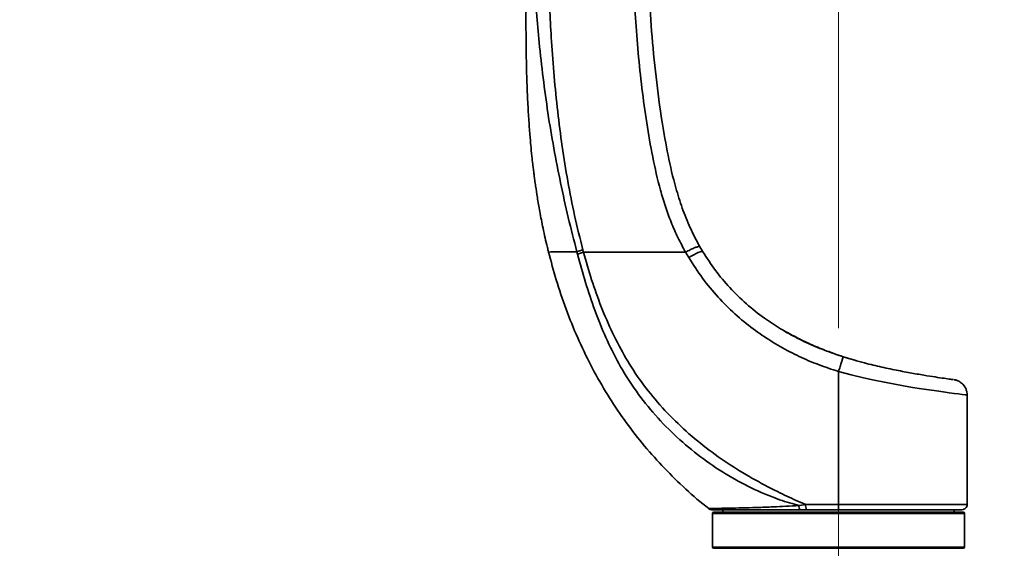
# Model space of a CAD drawing. Header units: millimetres. Extents: x 0 to 297, y 0 to 209.
# Tile 26 of 38: x 59 to 97, y 126 to 146. Entities that reach past the tile are written whole.
import ezdxf

# ---------------------------------------------------------------- set-up
doc = ezdxf.new("R2010")
doc.units = ezdxf.units.MM
doc.linetypes.add('CENTERX2', pattern=[20.32, 12.7, -2.54, 2.54, -2.54])
doc.layers.add('图层0', color=7, linetype='Continuous')
doc.styles.add('SLDTEXTSTYLE0', font='SIMSUN.TTC')
doc.styles.add('SLDTEXTSTYLE5', font='SIMSUN.TTC', dxfattribs={"bigfont": 'bigfont'})
doc.dimstyles.new('SLDDIMSTYLE0', dxfattribs={"dimtxt": 4, "dimasz": 3, "dimexe": 0, "dimexo": 0.0625, "dimgap": 1, "dimtad": 2, "dimlfac": 10, "dimrnd": 1e-09, "dimzin": 12, "dimdsep": 46, "dimtxsty": 'SLDTEXTSTYLE0', "dimsah": 1, "dimcen": 0.09, "dimadec": 0, "dimazin": 3, "dimtfac": 1, "dimtofl": 0, "dimtmove": 0, "dimatfit": 3, "dimfxl": 0, "dimfrac": 2, "dimtolj": 1, "dimtzin": 12, "dimarcsym": 0})
doc.dimstyles.new('SLDDIMSTYLE4', dxfattribs={"dimtxt": 3.5, "dimasz": 3, "dimexe": 0, "dimexo": 0.0625, "dimgap": 0.875, "dimtad": 0, "dimtih": 1, "dimtoh": 1, "dimlfac": 3, "dimrnd": 1e-09, "dimzin": 12, "dimdsep": 46, "dimtxsty": 'SLDTEXTSTYLE0', "dimblk1": 'NONE', "dimblk2": 'NONE', "dimsah": 1, "dimcen": 0, "dimadec": 0, "dimazin": 3, "dimtol": 1, "dimtp": 0.03, "dimtfac": 1, "dimtmove": 0, "dimatfit": 3, "dimldrblk": 'NONE', "dimfxl": 0, "dimfrac": 2, "dimtolj": 1, "dimarcsym": 0})
doc.dimstyles.new('SLDDIMSTYLE8', dxfattribs={"dimtxt": 3.5, "dimasz": 3, "dimexe": 0, "dimexo": 0.0625, "dimgap": 0.875, "dimtad": 0, "dimtih": 1, "dimtoh": 1, "dimlfac": 3, "dimrnd": 1e-09, "dimzin": 12, "dimdsep": 46, "dimtxsty": 'SLDTEXTSTYLE0', "dimblk1": 'NONE', "dimblk2": 'NONE', "dimsah": 1, "dimcen": 0, "dimadec": 0, "dimazin": 3, "dimtfac": 1, "dimtmove": 0, "dimatfit": 3, "dimldrblk": 'NONE', "dimfxl": 0, "dimfrac": 2, "dimtolj": 1, "dimtzin": 12, "dimarcsym": 0})

# ---------------------------------------------------------------- blocks, each defined once
blk = doc.blocks.new('_D_1')
at = {"layer": '图层0'}
for p, q in [((75.322, 119.247), (75.322, 124.2)), ((97.916, 119.701), (97.916, 124.2)), ((97.916, 123.2), (75.322, 123.2)), ((97.916, 123.2), (110.965, 123.2))]:
    blk.add_line(p, q, dxfattribs=at)
for points in [[(75.322, 123.2), (78.322, 122.75), (78.322, 123.65)], [(97.916, 123.2), (94.916, 123.65), (94.916, 122.75)]]:
    blk.add_solid(points, dxfattribs=at)
at = {"layer": '图层0', "insert": (103.982, 127.855), "char_height": 4, "attachment_point": 1, "style": 'SLDTEXTSTYLE0'}
blk.add_mtext('226', dxfattribs=at)
blk = doc.blocks.new('_D_5')
at = {"layer": '图层0'}
for p, q in [((75.972, 156.772), (53.302, 156.772)), ((54.302, 156.772), (54.302, 114.772)), ((72.822, 114.772), (53.302, 114.772))]:
    blk.add_line(p, q, dxfattribs=at)
for points in [[(54.302, 156.772), (53.852, 153.772), (54.752, 153.772)], [(54.302, 114.772), (54.752, 117.772), (53.852, 117.772)]]:
    blk.add_solid(points, dxfattribs=at)
at = {"layer": '图层0', "insert": (49.648, 132.28), "char_height": 4, "attachment_point": 1, "rotation": 90, "style": 'SLDTEXTSTYLE0'}
blk.add_mtext('420', dxfattribs=at)
blk = doc.blocks.new('_D_11')
at = {"layer": '图层0'}
for p, q in [((86.422, 172.422), (43.722, 172.422)), ((44.722, 172.422), (44.722, 54.772)), ((81.722, 54.772), (43.722, 54.772))]:
    blk.add_line(p, q, dxfattribs=at)
for centre, start, end in [((42.395, 115.925), 63.4349, 116.5651), ((42.395, 111.269), 243.4349, 296.5651)]:
    blk.add_arc(centre, 5.205, start, end, dxfattribs=at)
for points in [[(44.722, 172.422), (44.272, 169.422), (45.172, 169.422)], [(44.722, 54.772), (45.172, 57.772), (44.272, 57.772)]]:
    blk.add_solid(points, dxfattribs=at)
at = {"layer": '图层0', "insert": (40.068, 106.614), "char_height": 4, "attachment_point": 1, "rotation": 90, "style": 'SLDTEXTSTYLE0'}
blk.add_mtext('1176.5', dxfattribs=at)
blk = doc.blocks.new('SW_SYMBOL_HOLE_DEPTH')
at = {"layer": '图层0', "color": 0}
for p, q in [((0, 875), (800, 875)), ((400, 875), (400, 75)), ((100, 555), (400, 75)), ((700, 555), (400, 75))]:
    blk.add_line(p, q, dxfattribs=at)
blk = doc.blocks.new('_D_19')
at = {"layer": '图层0'}
blk.add_line((194.198, 127.557), (173.144, 127.557), dxfattribs=at)
at = {"layer": '图层0', "xscale": 0.004072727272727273, "yscale": 0.004072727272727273, "zscale": 0.004072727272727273}
blk.add_blockref('SW_SYMBOL_HOLE_DEPTH', (186.907, 127.843), dxfattribs=at)
at = {"layer": '图层0', "attachment_point": 1, "style": 'SLDTEXTSTYLE0'}
for s, insert, char_height in [('0.03', (182.252, 132.458), 2), ('+', (181.088, 132.458), 2), ('%%c', (173.144, 131.63), 3.5), ('6', (190.573, 131.63), 3.5), ('4', (177.014, 131.63), 3.5), ('0', (182.252, 130.13), 2)]:
    blk.add_mtext(s, dxfattribs=dict(at, insert=insert, char_height=char_height))
blk = doc.blocks.new('_None')
blk = doc.blocks.new('_D_23')
at = {"layer": '图层0'}
blk.add_line((235.955, 182.979), (261.78, 182.979), dxfattribs=at)
at = {"layer": '图层0', "char_height": 3.5, "attachment_point": 1}
for s, insert, style in [(' 贯穿', (251.596, 186.05), 'SLDTEXTSTYLE5'), ('6-', (237.542, 186.05), 'SLDTEXTSTYLE0'), ('%%c', (241.616, 186.05), 'SLDTEXTSTYLE0'), ('6.6', (245.486, 186.05), 'SLDTEXTSTYLE0'), ('圆周均布', (241.514, 181.977), 'SLDTEXTSTYLE5')]:
    blk.add_mtext(s, dxfattribs=dict(at, insert=insert, style=style))

msp = doc.modelspace()

# ---------------------------------------------------------------- linework, layer by layer
at = {"color": 7, "linetype": 'Continuous', "lineweight": 35}
for p, q in [((85.08327438, 137.48433467), (85.19800316, 137.28983262)), ((80.32500712, 137.19305778), (80.29962755, 137.28834789)), ((80.55916189, 137.27208126), (80.32497667, 137.1930432)), ((84.52875511, 137.27207854), (84.52749438, 137.27489035)), ((84.64879663, 137.0666223), (84.52875522, 137.27207826)), ((85.20068845, 137.28610166), (85.14624634, 137.37805627)), ((90.54914597, 133.24795675), (90.47258463, 133.27517838)), ((91.14834724, 133.06614779), (90.65207412, 133.21393127)), ((90.47245436, 132.64123554), (90.47245436, 127.4720526)), ((90.47245443, 132.64123554), (90.47387879, 132.6423724)), ((95.47245436, 127.47207785), (95.47245436, 131.72895902)), ((85.57245436, 127.12207843), (85.57245436, 125.82207843)), ((85.62245436, 127.17207843), (95.32245436, 127.17207843)), ((85.97245436, 127.27207809), (85.97245436, 127.17207843)), ((89.19700468, 127.4682755), (88.93767701, 127.43540758)), ((89.23192387, 127.27207809), (88.98790054, 127.27207809)), ((94.97245436, 127.17207843), (94.97245436, 127.27207809)), ((95.37245436, 125.82207843), (95.37245436, 127.12207843)), ((95.32245436, 125.77207843), (85.62245436, 125.77207843))]:
    msp.add_line(p, q, dxfattribs=at)
at = {"color": 8, "linetype": 'Continuous', "lineweight": 35}
for p, q in [((95.37245436, 127.12207843), (85.57245436, 127.12207843)), ((85.57245436, 125.82207843), (95.37245436, 125.82207843))]:
    msp.add_line(p, q, dxfattribs=at)
at = {"color": 7, "linetype": 'Continuous', "lineweight": 35, "flags": 128}
for points in [[(85.14318201, 137.38277203), (85.12072525, 137.42290123), (85.08352465, 137.48926882)], [(84.64879663, 137.0666223), (84.74817146, 137.12440192), (84.84520085, 137.1767436), (84.93627184, 137.22169836), (85.01799336, 137.25759229), (85.08732245, 137.28308884), (85.14167758, 137.29723865), (85.17903483, 137.29951483), (85.19800316, 137.28983262)]]:
    msp.add_lwpolyline(points, dxfattribs=at)
at = {"color": 8, "linetype": 'Continuous', "lineweight": 35, "flags": 128}
msp.add_lwpolyline([(95.47231066, 131.72897574), (95.45194733, 131.73136783), (95.39079396, 131.73866272), (95.28501519, 131.75161238), (95.13720653, 131.77012295), (94.9719829, 131.79125492), (94.77599163, 131.81692253), (94.54353217, 131.8481685), (94.28180716, 131.88448899), (93.99914227, 131.9252546), (93.69251369, 131.97150053), (93.35414767, 132.02518634), (92.99550378, 132.08543582), (92.25415429, 132.22247978), (91.85472982, 132.30429554), (91.44716908, 132.39431911), (90.96298065, 132.51094103), (90.47246014, 132.64123392), (90.47245436, 132.64123554), (90.47245436, 132.64123554)], dxfattribs=at)
at = {"color": 7, "linetype": 'Continuous', "lineweight": 35}
for centre, radius, start, end in [((81.93496365, 132.76851408), 4.8065811, 106.946798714, 109.890799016), ((95.27245436, 127.47207809), 0.20000001, 269.999987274, 0.685526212), ((85.54268561, 127.47207794), 0.19999985, 232.243001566, 270.001267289), ((85.62245436, 127.12207843), 0.05, 90, 180), ((89.12658785, 127.40411076), 0.19148576, 170.593260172, 223.591881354), ((89.50243957, 127.4214306), 0.30900633, 171.28042597, 208.903218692), ((95.32245436, 127.12207843), 0.05, 0, 90), ((85.62245436, 125.82207843), 0.05, 180, 270), ((95.32245436, 125.82207843), 0.05, 270, 0)]:
    msp.add_arc(centre, radius, start, end, dxfattribs=at)
for points, knots in [([(78.33318839, 147.77207523), (78.32909032, 147.4396097), (78.32098286, 146.78187287), (78.32041921, 145.8293189), (78.32947616, 144.94366509), (78.34792252, 144.14572165), (78.37585933, 143.38333884), (78.41311537, 142.66793067), (78.45856369, 142.01085344), (78.50443453, 141.47171084), (78.54648131, 141.04719951), (78.58098981, 140.73469901), (78.60518087, 140.53096714), (78.62331506, 140.38439291), (78.64122313, 140.24418589), (78.66558092, 140.06143677), (78.70558004, 139.77660729), (78.76778605, 139.36940726), (78.86164876, 138.8207515), (78.99005648, 138.17311066), (79.10359663, 137.6475634), (79.18512324, 137.34117815), (79.20130576, 137.2803626)], [0, 0, 0, 0, 0.094468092, 0.1868919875, 0.270636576, 0.3461112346, 0.4136602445, 0.4873866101, 0.5496405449, 0.6007889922, 0.6411174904, 0.670841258, 0.6901161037, 0.6994087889, 0.7128039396, 0.7302757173, 0.7517910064, 0.7945239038, 0.8473094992, 0.9099229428, 0.9821202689, 1, 1, 1, 1]), ([(80.29962755, 137.28834789), (80.1856483, 137.73314791), (79.95768764, 138.62275635), (79.66106111, 139.96883144), (79.39625564, 141.32195525), (79.16981032, 142.68277631), (78.9819203, 144.05003331), (78.79158327, 145.74474041), (78.70666102, 146.98828698), (78.65313552, 147.77207988)], [0, 0, 0, 0, 0.12980471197, 0.25961187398, 0.389420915, 0.5192287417, 0.64899792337, 0.77876748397, 1, 1, 1, 1]), ([(79.20495747, 147.77207843), (79.20495754, 147.77207643), (79.23022658, 147.00295578), (79.28708023, 145.77879651), (79.413092, 144.10311894), (79.54902234, 142.74295436), (79.72227927, 141.38645641), (79.93963947, 140.03537423), (80.20092595, 138.69192883), (80.42292783, 137.80821256), (80.53392402, 137.36637334)], [0, 0, 0, 0, 0.0000005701, 0.2193894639, 0.3492059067, 0.4790194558, 0.6091528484, 0.7392802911, 0.8696457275, 1, 1, 1, 1]), ([(83.09150959, 147.77207844), (83.09339799, 147.727728), (83.12053993, 147.09027751), (83.1951008, 145.86048349), (83.36474194, 144.08963031), (83.58347248, 142.48309988), (83.83419981, 141.04213696), (84.09218853, 139.92384398), (84.38914474, 138.98264766), (84.69414921, 138.21220095), (84.95366403, 137.72677338), (85.08327438, 137.48433467)], [0, 0, 0, 0, 0.012544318, 0.1802999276, 0.3481388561, 0.5158741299, 0.6398684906, 0.7637986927, 0.8425294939, 0.9213539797, 1, 1, 1, 1]), ([(84.52749438, 137.27489035), (84.42466739, 137.46396149), (84.21900746, 137.84211472), (83.95918777, 138.43881251), (83.73514558, 139.05394887), (83.4819716, 139.898345), (83.23722232, 140.97904163), (83.00839501, 142.30413779), (82.82470063, 143.65134854), (82.68050669, 145.01484935), (82.56938838, 146.3828269), (82.52477324, 147.29669664), (82.50245289, 147.75389318)], [0, 0, 0, 0, 0.0604364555, 0.1208764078, 0.182334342, 0.2438036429, 0.367518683, 0.4917251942, 0.6188240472, 0.7460886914, 0.8729716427, 1, 1, 1, 1]), ([(84.52749438, 137.27489035), (84.58653769, 137.30722025), (84.70462431, 137.37188004), (84.86678702, 137.44520907), (84.99448826, 137.49013304), (85.05402553, 137.49776638), (85.07682032, 137.49167248), (85.08101135, 137.48690758), (85.08327438, 137.48433467)], [0, 0, 0, 0, 0.2180184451, 0.43603689, 0.6540553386, 0.8720737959, 0.9309235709, 1, 1, 1, 1]), ([(79.20110913, 137.28023031), (79.29620001, 136.91915526), (79.49369863, 136.16922192), (79.87174716, 135.05821855), (80.31764964, 133.951502), (80.82821635, 132.88590768), (81.40204755, 131.86381019), (82.03910292, 130.8879946), (82.73833663, 129.96135404), (83.4965982, 129.08441502), (84.31578881, 128.26423412), (84.96123379, 127.67614592), (85.3460728, 127.37963366), (85.4242338, 127.31941186)], [0, 0, 0, 0, 0.0936084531, 0.1944196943, 0.2940355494, 0.3926600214, 0.4904990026, 0.5877604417, 0.6846543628, 0.7813927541, 0.8781894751, 0.9752602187, 1, 1, 1, 1]), ([(88.93767701, 127.43540758), (88.87861411, 127.45007499), (88.55851485, 127.52956703), (87.88575587, 127.75414469), (86.94279385, 128.16596124), (85.93706114, 128.73449775), (84.97461438, 129.40501375), (84.07015959, 130.17892472), (83.2443527, 131.03970334), (82.52115811, 131.96183021), (81.91460148, 132.94069809), (81.41321814, 133.9579247), (80.99017429, 135.01476443), (80.62880812, 136.09565952), (80.42610308, 136.82779317), (80.32497588, 137.19304617)], [0, 0, 0, 0, 0.0134564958, 0.0729292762, 0.1569099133, 0.2409261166, 0.3275865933, 0.4146784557, 0.5017443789, 0.588369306, 0.6702657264, 0.7524507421, 0.835006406, 0.9176866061, 1, 1, 1, 1]), ([(80.53392402, 137.36637334), (80.54230737, 137.33493469), (80.55069123, 137.30349411), (80.5591621, 137.27208035), (80.55916262, 137.27207843)], [0, 0, 0, 0, 0.9999388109, 1, 1, 1, 1]), ([(84.52875511, 137.27207843), (84.23127688, 137.27207843), (83.63676628, 137.27207843), (82.66992984, 137.27207843), (81.63270809, 137.27207843), (80.91731109, 137.27207843), (80.55915995, 137.27207843)], [0, 0, 0, 0, 0.2179201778, 0.4355137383, 0.7173997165, 1, 1, 1, 1]), ([(80.55916268, 137.27207832), (80.6602137, 136.91572512), (80.86277445, 136.20140108), (81.23718491, 135.15355212), (81.67582597, 134.13269458), (82.19137147, 133.15313464), (82.80261562, 132.21353101), (83.51837486, 131.32934541), (84.32579993, 130.50264047), (85.20266562, 129.75025322), (86.13165416, 129.0794221), (87.10220212, 128.48820632), (88.00449289, 128.0144648), (88.70783563, 127.68389434), (89.07442964, 127.52230485), (89.19700468, 127.4682755)], [0, 0, 0, 0, 0.0811097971, 0.162587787, 0.2440127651, 0.3251413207, 0.4059568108, 0.4906547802, 0.5756988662, 0.6608163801, 0.7456148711, 0.8286194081, 0.9116436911, 0.9704570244, 1, 1, 1, 1]), ([(90.47387879, 132.6423724), (90.47340335, 132.64251784), (90.34113573, 132.68297852), (89.94745357, 132.80812592), (89.30486039, 133.05167281), (88.559492, 133.40595317), (87.84084038, 133.81754818), (87.12697248, 134.30339776), (86.43564682, 134.86900468), (85.77394847, 135.52804692), (85.16668924, 136.2578853), (84.82143146, 136.79703712), (84.64879663, 137.0666223)], [0, 0, 0, 0, 0.0001966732, 0.0547140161, 0.1633526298, 0.2720611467, 0.3845998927, 0.4971354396, 0.6204686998, 0.7437901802, 0.8718906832, 1, 1, 1, 1]), ([(85.19800316, 137.28983262), (85.35601952, 137.04599147), (85.67204894, 136.55831426), (86.24269194, 135.88303721), (86.88136984, 135.25991621), (87.54669466, 134.73116935), (88.21005286, 134.29294198), (88.86608055, 133.92713405), (89.55989253, 133.60579294), (90.16414335, 133.37286749), (90.53220449, 133.25282251), (90.65274997, 133.213506)], [0, 0, 0, 0, 0.1249201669, 0.249837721, 0.3799105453, 0.5100038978, 0.6175865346, 0.7251700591, 0.8357233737, 0.946196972, 1, 1, 1, 1]), ([(90.49240939, 133.26682299), (90.31293861, 133.33034131), (89.93418125, 133.46439117), (89.37445496, 133.70140315), (88.81597677, 133.96675432), (88.46935669, 134.16232516), (88.29642605, 134.25989652)], [0, 0, 0, 0, 0.23288980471, 0.491493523, 0.74630335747, 1, 1, 1, 1]), ([(90.47387879, 132.6423724), (90.49426682, 132.70666986), (90.53504289, 132.83526477), (90.58891751, 133.00629092), (90.62956391, 133.13627261), (90.64903548, 133.19970825), (90.65283265, 133.21311492), (90.65275944, 133.21346121), (90.65274997, 133.213506)], [0, 0, 0, 0, 0.2147147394, 0.4294294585, 0.6441447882, 0.8588616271, 0.9817458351, 1, 1, 1, 1]), ([(90.65274997, 133.213506), (90.79021726, 133.17115), (91.06652615, 133.08601455), (91.57167544, 132.94883678), (92.164198, 132.80591423), (92.81016101, 132.67130534), (93.40563966, 132.5613991), (93.92062633, 132.4756519), (94.3465697, 132.40990924), (94.61664473, 132.37029503), (94.77744295, 132.34739398), (94.86830453, 132.33472839), (94.92649038, 132.32688215), (94.93386082, 132.3259058), (94.93754602, 132.32541763)], [0, 0, 0, 0, 0.0626435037, 0.1259132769, 0.2302575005, 0.3376395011, 0.443235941, 0.5519174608, 0.6573037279, 0.7657026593, 0.8232875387, 0.8808720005, 0.9404361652, 1, 1, 1, 1]), ([(95.46899222, 131.72875801), (95.46816751, 131.76385101), (95.46639841, 131.83913033), (95.43355673, 131.94747447), (95.38372749, 132.04698799), (95.32194523, 132.1287643), (95.25439155, 132.1932682), (95.18574731, 132.24165042), (95.12081531, 132.27570335), (95.06332554, 132.29791084), (95.01892111, 132.31064192), (94.98832688, 132.3171986), (94.97710422, 132.31919223), (94.97405466, 132.31973397)], [0, 0, 0, 0, 0.1248012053, 0.2677158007, 0.3992740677, 0.5204827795, 0.631376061, 0.7313099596, 0.8190284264, 0.8926822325, 0.9498312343, 0.9863675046, 1, 1, 1, 1]), ([(89.19700468, 127.4682755), (89.28513935, 127.46919165), (89.53976318, 127.47183842), (89.96331287, 127.4759262), (90.30241451, 127.47332934), (90.4724603, 127.47202712)], [0, 0, 0, 0, 0.2088064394, 0.6032483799, 1, 1, 1, 1]), ([(88.98790054, 127.27207809), (88.82247072, 127.27207809), (88.49158977, 127.27207809), (87.95258071, 127.27207809), (87.38750014, 127.27207809), (86.82218127, 127.27207809), (86.34071314, 127.27207809), (85.95425061, 127.27207809), (85.68824757, 127.27207809), (85.55759207, 127.27207809), (85.54992906, 127.27207809), (85.54711101, 127.27207809)], [0, 0, 0, 0, 0.0840072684, 0.1680253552, 0.2895336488, 0.4110678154, 0.5383660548, 0.6656741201, 0.7951761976, 0.9246763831, 1, 1, 1, 1]), ([(90.47245475, 127.27207809), (90.26506974, 127.27207809), (89.84831289, 127.27207809), (89.43803885, 127.27207809), (89.23192387, 127.27207809)], [0, 0, 0, 0, 0.4976163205, 1, 1, 1, 1]), ([(95.26838823, 127.27207809), (95.26945658, 127.27207809), (95.27351773, 127.27207809), (95.23356618, 127.27207809), (95.12970843, 127.27207809), (94.95653449, 127.27207809), (94.74124978, 127.27207809), (94.46402506, 127.27207809), (94.13194151, 127.27207809), (93.7648403, 127.27207809), (93.3489502, 127.27207809), (92.89453059, 127.27207809), (92.41694224, 127.27207809), (91.90915024, 127.27207809), (91.38375807, 127.27207809), (90.94606173, 127.27207809), (90.64078876, 127.27207809), (90.47245436, 127.27207809)], [0, 0, 0, 0, 0.0194565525, 0.0739603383, 0.1797549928, 0.2342364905, 0.2887177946, 0.3944827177, 0.4489469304, 0.5034109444, 0.609221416, 0.6637108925, 0.7182007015, 0.8240202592, 0.8785154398, 0.9330106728, 1, 1, 1, 1])]:
    msp.add_open_spline(points, degree=3, knots=knots, dxfattribs=at)
at = {"color": 8, "linetype": 'Continuous', "lineweight": 35}
for points, knots in [([(80.29962755, 137.28834789), (80.16710552, 137.28798498), (79.89864165, 137.28724979), (79.58651295, 137.28594265), (79.34783869, 137.28449407), (79.22245642, 137.282951), (79.17581923, 137.28188138), (79.20076876, 137.28135967), (79.20104531, 137.28135388)], [0, 0, 0, 0, 0.19089835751, 0.38672298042, 0.58847242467, 0.79607777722, 0.99773968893, 1, 1, 1, 1]), ([(90.47245436, 127.47207809), (90.47245636, 127.47207809), (90.64771644, 127.47207809), (91.10002599, 127.47207895), (91.68728357, 127.4720802), (92.22227409, 127.47208132), (92.74048262, 127.4720803), (93.2292066, 127.47207566), (93.6763298, 127.47207701), (94.09276479, 127.47207876), (94.45989529, 127.47207771), (94.76877168, 127.47207629), (95.03649711, 127.47207532), (95.2416839, 127.47207618), (95.37592583, 127.47207707), (95.45782645, 127.47207798), (95.45786498, 127.4720779), (95.45788716, 127.47207785)], [0, 0, 0, 0, 0.0000007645, 0.0669917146, 0.1728175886, 0.2273157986, 0.2818137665, 0.387628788, 0.4421202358, 0.496611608, 0.6023801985, 0.6568467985, 0.7113137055, 0.8171143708, 0.8715990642, 0.9260837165, 1, 1, 1, 1]), ([(85.42180435, 127.31629443), (85.42462195, 127.31632711), (85.43226115, 127.3164157), (85.56373219, 127.31865999), (85.83121068, 127.32313184), (86.22047434, 127.33036464), (86.70749991, 127.34087176), (87.28461755, 127.35692783), (87.86294633, 127.3771726), (88.42088308, 127.40388684), (88.76455886, 127.42484861), (88.93767701, 127.43540758)], [0, 0, 0, 0, 0.0751744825, 0.2038161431, 0.3325746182, 0.4578430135, 0.586379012, 0.7067098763, 0.8300865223, 0.9144103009, 1, 1, 1, 1])]:
    msp.add_open_spline(points, degree=3, knots=knots, dxfattribs=at)
at = {"color": 7, "linetype": 'Continuous', "lineweight": 35}
msp.add_open_spline([(90.47245436, 127.47207809), (90.47245436, 127.44587068), (90.47245436, 127.39345586), (90.47245436, 127.32734687), (90.47245436, 127.28109703), (90.47245436, 127.2750844), (90.47245436, 127.27207809)], degree=3, dxfattribs=at)
at = {"layer": '图层0', "linetype": 'CENTERX2', "lineweight": 18, "ltscale": 2}
msp.add_line((90.47245436, 53.04724144), (90.47245436, 175.15705532), dxfattribs=at)

# ---------------------------------------------------------------- dimensions: what is measured, and where the dimension line sits
at = {"layer": '图层0'}
for p1, text, dimstyle, picture, middle in [((1.46060327, 1.0908017), '6-<> 贯穿\\P圆周均布', 'SLDDIMSTYLE8', '_D_23', (249.66142151, 182.47775125)), ((0.85078275, 0.60083071), '<>{\\fGDT;x}6', 'SLDDIMSTYLE4', '_D_19', (182.87726743, 130.09385102))]:
    dim = msp.add_diameter_dim_2p(p1=p1, p2=(0, 0), text=text, dimstyle=dimstyle, dxfattribs=at)
    dim.commit()
    dim.dimension.update_dxf_attribs({"geometry": picture, "text_midpoint": middle, "dimtype": 163})
dim = msp.add_linear_dim(base=(44.72245436, 54.77207843), p1=(87.42245418, 172.42207843), p2=(82.72245436, 54.77207843), angle=90, text='(<>)', dimstyle='SLDDIMSTYLE0', dxfattribs=at)
dim.commit()
dim.dimension.update_dxf_attribs({"geometry": '_D_11', "text_midpoint": (44.72245436, 113.59707843), "dimtype": 160})
dim = msp.add_linear_dim(base=(54.30210735, 114.77207843), p1=(76.97245436, 156.77207843), p2=(73.82245436, 114.77207843), angle=90, dimstyle='SLDDIMSTYLE0', dxfattribs=at)
dim.commit()
dim.dimension.update_dxf_attribs({"geometry": '_D_5', "text_midpoint": (54.30210735, 135.77207843), "dimtype": 160})
dim = msp.add_linear_dim(base=(75.32245436, 123.20015847), p1=(97.91569902, 118.7011341), p2=(75.32245436, 118.24707843), dimstyle='SLDDIMSTYLE0', dxfattribs=at)
dim.commit()
dim.dimension.update_dxf_attribs({"geometry": '_D_1', "text_midpoint": (107.47357135, 123.20015847), "dimtype": 160})

doc.saveas('drawing.dxf')
